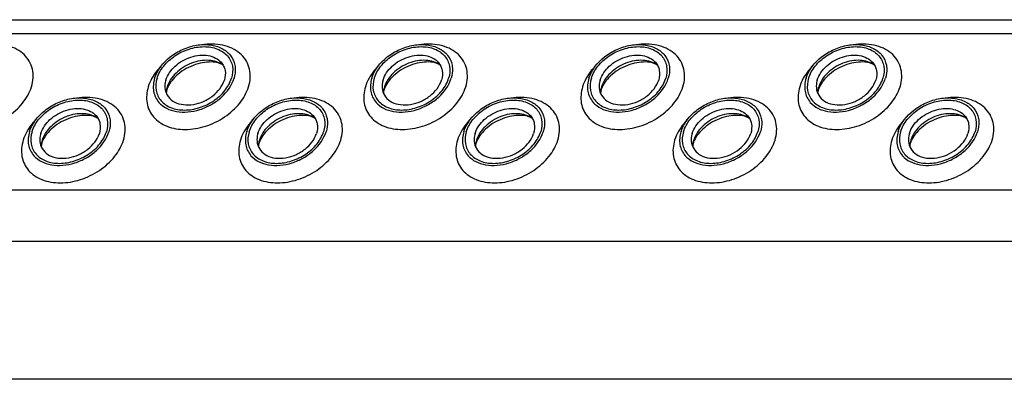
# Model space of a CAD drawing. Header units: millimetres. Extents: x 0 to 2100, y 0 to 2970.
# Tile 13 of 18: x 1209 to 1317, y 1159 to 1199. Entities that reach past the tile are written whole.
import ezdxf

# ---------------------------------------------------------------- set-up
doc = ezdxf.new("R2010")
doc.units = ezdxf.units.MM
doc.header["$LTSCALE"] = 193.6
doc.layers.get('0').update_dxf_attribs({"linetype": 'CONTINUOUS'})

msp = doc.modelspace()

# ---------------------------------------------------------------- linework, layer by layer
at = {"color": 7, "linetype": 'CONTINUOUS'}
for p, q in [((1034.04, 1198.57), (1397.11, 1198.57)), ((1416.54, 1158.98), (1053.47, 1158.98))]:
    msp.add_line(p, q, dxfattribs=at)
at = {"color": 9, "linetype": 'CONTINUOUS'}
for p, q in [((1034.78, 1197.06), (1397.85, 1197.06)), ((1043.24, 1179.82), (1406.31, 1179.82)), ((1045.99, 1174.2), (1409.07, 1174.2))]:
    msp.add_line(p, q, dxfattribs=at)
at = {"color": 7, "linetype": 'CONTINUOUS'}
for centre, radius, start, end in [((1227.42, 1190.38), 2.72, 162.7829, 168.8204), ((1227.29, 1190.41), 2.58, 168.8692, 169.2547), ((1251.35, 1190.38), 2.72, 162.7829, 168.8204), ((1251.22, 1190.41), 2.58, 168.8692, 169.2547), ((1275.28, 1190.38), 2.72, 162.7829, 168.8204), ((1275.15, 1190.41), 2.58, 168.8692, 169.2547), ((1299.21, 1190.38), 2.72, 162.7829, 168.8204), ((1299.08, 1190.41), 2.58, 168.8692, 169.2547), ((1213.64, 1184.5), 2.72, 162.7829, 168.8204), ((1213.51, 1184.53), 2.58, 168.8692, 169.2547), ((1237.57, 1184.5), 2.72, 162.7829, 168.8204), ((1237.44, 1184.53), 2.58, 168.8692, 169.2547), ((1261.5, 1184.5), 2.72, 162.7829, 168.8204), ((1261.37, 1184.53), 2.58, 168.8692, 169.2547), ((1285.43, 1184.5), 2.72, 162.7829, 168.8204), ((1285.3, 1184.53), 2.58, 168.8692, 169.2547), ((1309.36, 1184.5), 2.72, 162.7829, 168.8204), ((1309.23, 1184.53), 2.58, 168.8692, 169.2547)]:
    msp.add_arc(centre, radius, start, end, dxfattribs=at)
at = {"color": 9, "linetype": 'CONTINUOUS'}
for points, knots in [([(1209.86, 1191.18), (1209.96, 1191.51), (1210.08, 1192.16), (1210.01, 1193.13), (1209.66, 1194.02), (1209.07, 1194.78), (1208.26, 1195.35), (1206.9, 1195.88), (1205.75, 1195.92), (1204.99, 1195.84)], [0, 0, 0, 0, 0.124425, 0.241629, 0.355217, 0.469795, 0.589687, 0.717808, 1, 1, 1, 1]), ([(1233.79, 1191.18), (1233.89, 1191.51), (1234.01, 1192.16), (1233.94, 1193.13), (1233.59, 1194.02), (1233, 1194.78), (1232.18, 1195.35), (1230.83, 1195.88), (1229.68, 1195.92), (1228.92, 1195.84)], [0, 0, 0, 0, 0.124425, 0.241629, 0.355217, 0.469795, 0.589687, 0.717808, 1, 1, 1, 1]), ([(1257.72, 1191.18), (1257.82, 1191.51), (1257.94, 1192.16), (1257.87, 1193.13), (1257.52, 1194.02), (1256.93, 1194.78), (1256.11, 1195.35), (1254.76, 1195.88), (1253.61, 1195.92), (1252.85, 1195.84)], [0, 0, 0, 0, 0.124425, 0.241629, 0.355217, 0.469795, 0.589687, 0.717808, 1, 1, 1, 1]), ([(1281.65, 1191.18), (1281.75, 1191.51), (1281.87, 1192.16), (1281.8, 1193.13), (1281.45, 1194.02), (1280.86, 1194.78), (1280.04, 1195.35), (1278.69, 1195.88), (1277.54, 1195.92), (1276.78, 1195.84)], [0, 0, 0, 0, 0.124425, 0.241629, 0.355217, 0.469795, 0.589687, 0.717808, 1, 1, 1, 1]), ([(1305.58, 1191.18), (1305.68, 1191.51), (1305.8, 1192.16), (1305.73, 1193.13), (1305.38, 1194.02), (1304.79, 1194.78), (1303.97, 1195.35), (1302.62, 1195.88), (1301.47, 1195.92), (1300.71, 1195.84)], [0, 0, 0, 0, 0.124425, 0.241629, 0.355217, 0.469795, 0.589687, 0.717808, 1, 1, 1, 1]), ([(1224.17, 1193.51), (1224.01, 1193.33), (1223.4, 1192.65), (1222.93, 1191.83), (1222.73, 1191.18)], [0, 0, 0, 0, 0.264826, 1, 1, 1, 1]), ([(1248.1, 1193.51), (1247.94, 1193.33), (1247.33, 1192.65), (1246.86, 1191.83), (1246.66, 1191.18)], [0, 0, 0, 0, 0.264826, 1, 1, 1, 1]), ([(1272.03, 1193.51), (1271.87, 1193.33), (1271.26, 1192.65), (1270.79, 1191.83), (1270.59, 1191.18)], [0, 0, 0, 0, 0.264826, 1, 1, 1, 1]), ([(1295.96, 1193.51), (1295.79, 1193.33), (1295.19, 1192.65), (1294.72, 1191.83), (1294.52, 1191.18)], [0, 0, 0, 0, 0.264826, 1, 1, 1, 1]), ([(1198.8, 1191.18), (1198.63, 1190.61), (1198.53, 1189.68), (1198.89, 1188.56), (1199.37, 1187.83), (1200.05, 1187.24), (1201.19, 1186.64), (1202.96, 1186.37), (1205.16, 1186.75), (1207.25, 1187.76), (1208.92, 1189.25), (1209.65, 1190.53), (1209.86, 1191.18)], [0, 0, 0, 0, 0.110961, 0.163438, 0.215838, 0.269928, 0.32708, 0.452332, 0.590995, 0.735015, 0.874096, 1, 1, 1, 1]), ([(1222.73, 1191.18), (1222.56, 1190.61), (1222.46, 1189.68), (1222.82, 1188.56), (1223.3, 1187.83), (1223.98, 1187.24), (1225.12, 1186.64), (1226.89, 1186.37), (1229.09, 1186.75), (1231.18, 1187.76), (1232.85, 1189.25), (1233.58, 1190.53), (1233.79, 1191.18)], [0, 0, 0, 0, 0.110961, 0.163438, 0.215838, 0.269928, 0.32708, 0.452332, 0.590995, 0.735015, 0.874096, 1, 1, 1, 1]), ([(1246.66, 1191.18), (1246.49, 1190.61), (1246.39, 1189.68), (1246.75, 1188.56), (1247.23, 1187.83), (1247.91, 1187.24), (1249.05, 1186.64), (1250.82, 1186.37), (1253.02, 1186.75), (1255.11, 1187.76), (1256.78, 1189.25), (1257.51, 1190.53), (1257.72, 1191.18)], [0, 0, 0, 0, 0.110961, 0.163438, 0.215838, 0.269928, 0.32708, 0.452332, 0.590995, 0.735015, 0.874096, 1, 1, 1, 1]), ([(1270.59, 1191.18), (1270.42, 1190.61), (1270.32, 1189.68), (1270.68, 1188.56), (1271.16, 1187.83), (1271.83, 1187.24), (1272.98, 1186.64), (1274.75, 1186.37), (1276.95, 1186.75), (1279.04, 1187.76), (1280.71, 1189.25), (1281.44, 1190.53), (1281.65, 1191.18)], [0, 0, 0, 0, 0.110961, 0.163438, 0.215838, 0.269928, 0.32708, 0.452332, 0.590995, 0.735015, 0.874096, 1, 1, 1, 1]), ([(1294.52, 1191.18), (1294.35, 1190.61), (1294.25, 1189.68), (1294.61, 1188.56), (1295.09, 1187.83), (1295.76, 1187.24), (1296.91, 1186.64), (1298.68, 1186.37), (1300.88, 1186.75), (1302.97, 1187.76), (1304.64, 1189.25), (1305.37, 1190.53), (1305.58, 1191.18)], [0, 0, 0, 0, 0.110961, 0.163438, 0.215838, 0.269928, 0.32708, 0.452332, 0.590995, 0.735015, 0.874096, 1, 1, 1, 1]), ([(1220.01, 1185.31), (1220.11, 1185.63), (1220.23, 1186.28), (1220.16, 1187.26), (1219.81, 1188.15), (1219.22, 1188.9), (1218.4, 1189.48), (1217.05, 1190), (1215.9, 1190.05), (1215.14, 1189.96)], [0, 0, 0, 0, 0.124425, 0.241629, 0.355217, 0.469795, 0.589687, 0.717808, 1, 1, 1, 1]), ([(1243.94, 1185.31), (1244.04, 1185.63), (1244.16, 1186.28), (1244.09, 1187.26), (1243.74, 1188.15), (1243.15, 1188.9), (1242.33, 1189.48), (1240.98, 1190), (1239.83, 1190.05), (1239.07, 1189.96)], [0, 0, 0, 0, 0.124425, 0.241629, 0.355217, 0.469795, 0.589687, 0.717808, 1, 1, 1, 1]), ([(1267.87, 1185.31), (1267.97, 1185.63), (1268.09, 1186.28), (1268.02, 1187.26), (1267.67, 1188.15), (1267.08, 1188.9), (1266.26, 1189.48), (1264.91, 1190), (1263.76, 1190.05), (1263, 1189.96)], [0, 0, 0, 0, 0.124425, 0.241629, 0.355217, 0.469795, 0.589687, 0.717808, 1, 1, 1, 1]), ([(1291.8, 1185.31), (1291.9, 1185.63), (1292.02, 1186.28), (1291.95, 1187.26), (1291.6, 1188.15), (1291.01, 1188.9), (1290.19, 1189.48), (1288.84, 1190), (1287.69, 1190.05), (1286.93, 1189.96)], [0, 0, 0, 0, 0.124425, 0.241629, 0.355217, 0.469795, 0.589687, 0.717808, 1, 1, 1, 1]), ([(1315.73, 1185.31), (1315.83, 1185.63), (1315.95, 1186.28), (1315.88, 1187.26), (1315.53, 1188.15), (1314.94, 1188.9), (1314.12, 1189.48), (1312.77, 1190), (1311.62, 1190.05), (1310.85, 1189.96)], [0, 0, 0, 0, 0.124425, 0.241629, 0.355217, 0.469795, 0.589687, 0.717808, 1, 1, 1, 1]), ([(1210.39, 1187.63), (1210.22, 1187.46), (1209.62, 1186.77), (1209.15, 1185.95), (1208.95, 1185.31)], [0, 0, 0, 0, 0.264826, 1, 1, 1, 1]), ([(1234.32, 1187.63), (1234.15, 1187.46), (1233.55, 1186.77), (1233.08, 1185.95), (1232.88, 1185.31)], [0, 0, 0, 0, 0.264826, 1, 1, 1, 1]), ([(1258.25, 1187.63), (1258.08, 1187.46), (1257.48, 1186.77), (1257.01, 1185.95), (1256.81, 1185.31)], [0, 0, 0, 0, 0.264826, 1, 1, 1, 1]), ([(1282.18, 1187.63), (1282.01, 1187.46), (1281.41, 1186.77), (1280.94, 1185.95), (1280.74, 1185.31)], [0, 0, 0, 0, 0.264826, 1, 1, 1, 1]), ([(1306.11, 1187.63), (1305.94, 1187.46), (1305.34, 1186.77), (1304.87, 1185.95), (1304.67, 1185.31)], [0, 0, 0, 0, 0.264826, 1, 1, 1, 1]), ([(1208.95, 1185.31), (1208.78, 1184.73), (1208.68, 1183.81), (1209.04, 1182.68), (1209.52, 1181.95), (1210.19, 1181.36), (1211.34, 1180.76), (1213.11, 1180.49), (1215.31, 1180.87), (1217.4, 1181.88), (1219.07, 1183.38), (1219.8, 1184.66), (1220.01, 1185.31)], [0, 0, 0, 0, 0.110961, 0.163438, 0.215838, 0.269928, 0.32708, 0.452332, 0.590995, 0.735015, 0.874096, 1, 1, 1, 1]), ([(1232.88, 1185.31), (1232.71, 1184.73), (1232.61, 1183.81), (1232.97, 1182.68), (1233.45, 1181.95), (1234.12, 1181.36), (1235.27, 1180.76), (1237.04, 1180.49), (1239.24, 1180.87), (1241.33, 1181.88), (1243, 1183.38), (1243.73, 1184.66), (1243.94, 1185.31)], [0, 0, 0, 0, 0.110961, 0.163438, 0.215838, 0.269928, 0.32708, 0.452332, 0.590995, 0.735015, 0.874096, 1, 1, 1, 1]), ([(1256.81, 1185.31), (1256.64, 1184.73), (1256.54, 1183.81), (1256.9, 1182.68), (1257.38, 1181.95), (1258.05, 1181.36), (1259.2, 1180.76), (1260.97, 1180.49), (1263.17, 1180.87), (1265.26, 1181.88), (1266.93, 1183.38), (1267.66, 1184.66), (1267.87, 1185.31)], [0, 0, 0, 0, 0.110961, 0.163438, 0.215838, 0.269928, 0.32708, 0.452332, 0.590995, 0.735015, 0.874096, 1, 1, 1, 1]), ([(1280.74, 1185.31), (1280.57, 1184.73), (1280.47, 1183.81), (1280.83, 1182.68), (1281.31, 1181.95), (1281.98, 1181.36), (1283.13, 1180.76), (1284.9, 1180.49), (1287.1, 1180.87), (1289.19, 1181.88), (1290.86, 1183.38), (1291.59, 1184.66), (1291.8, 1185.31)], [0, 0, 0, 0, 0.110961, 0.163438, 0.215838, 0.269928, 0.32708, 0.452332, 0.590995, 0.735015, 0.874096, 1, 1, 1, 1]), ([(1304.67, 1185.31), (1304.49, 1184.73), (1304.4, 1183.81), (1304.76, 1182.68), (1305.24, 1181.95), (1305.91, 1181.36), (1307.06, 1180.76), (1308.83, 1180.49), (1311.03, 1180.87), (1313.12, 1181.88), (1314.79, 1183.38), (1315.52, 1184.66), (1315.73, 1185.31)], [0, 0, 0, 0, 0.110961, 0.163438, 0.215838, 0.269928, 0.32708, 0.452332, 0.590995, 0.735015, 0.874096, 1, 1, 1, 1])]:
    msp.add_open_spline(points, degree=3, knots=knots, dxfattribs=at)
at = {"color": 7, "linetype": 'CONTINUOUS'}
for points, knots in [([(1223.43, 1192.12), (1223.71, 1193.04), (1224.73, 1194.31), (1226.49, 1195.35), (1228.01, 1195.82), (1229.51, 1195.88), (1230.84, 1195.51), (1231.86, 1194.72), (1232.2, 1193.96), (1232.28, 1193.58)], [0, 0, 0, 0, 0.256023, 0.397887, 0.538537, 0.670709, 0.789982, 0.897281, 1, 1, 1, 1]), ([(1247.36, 1192.12), (1247.64, 1193.04), (1248.66, 1194.31), (1250.42, 1195.35), (1251.94, 1195.82), (1253.44, 1195.88), (1254.77, 1195.51), (1255.79, 1194.72), (1256.13, 1193.96), (1256.21, 1193.58)], [0, 0, 0, 0, 0.256023, 0.397887, 0.538537, 0.670709, 0.789982, 0.897281, 1, 1, 1, 1]), ([(1271.29, 1192.12), (1271.57, 1193.04), (1272.59, 1194.31), (1274.35, 1195.35), (1275.86, 1195.82), (1277.37, 1195.88), (1278.7, 1195.51), (1279.72, 1194.72), (1280.06, 1193.96), (1280.14, 1193.58)], [0, 0, 0, 0, 0.256023, 0.397887, 0.538537, 0.670709, 0.789982, 0.897281, 1, 1, 1, 1]), ([(1295.22, 1192.12), (1295.5, 1193.04), (1296.52, 1194.31), (1298.28, 1195.35), (1299.79, 1195.82), (1301.3, 1195.88), (1302.63, 1195.51), (1303.65, 1194.72), (1303.99, 1193.96), (1304.07, 1193.58)], [0, 0, 0, 0, 0.256023, 0.397887, 0.538537, 0.670709, 0.789982, 0.897281, 1, 1, 1, 1]), ([(1223.7, 1192.12), (1223.85, 1192.6), (1224.4, 1193.55), (1225.64, 1194.66), (1227.18, 1195.41), (1228.82, 1195.69), (1230.34, 1195.46), (1231.35, 1194.8), (1231.84, 1194.06), (1232.1, 1193.23), (1232.03, 1192.54), (1231.9, 1192.12)], [0, 0, 0, 0, 0.126005, 0.265198, 0.409334, 0.548109, 0.673462, 0.783988, 0.836431, 0.88895, 1, 1, 1, 1]), ([(1224.67, 1191.93), (1224.85, 1192.51), (1225.44, 1193.32), (1226.48, 1194.08), (1227.41, 1194.49), (1228.38, 1194.69), (1229.32, 1194.67), (1230.14, 1194.41), (1230.59, 1194.07), (1230.76, 1193.88)], [0, 0, 0, 0, 0.246125, 0.38243, 0.520512, 0.654784, 0.780538, 0.895274, 1, 1, 1, 1]), ([(1247.63, 1192.12), (1247.78, 1192.6), (1248.33, 1193.55), (1249.57, 1194.66), (1251.11, 1195.41), (1252.75, 1195.69), (1254.27, 1195.46), (1255.28, 1194.8), (1255.76, 1194.06), (1256.03, 1193.23), (1255.96, 1192.54), (1255.83, 1192.12)], [0, 0, 0, 0, 0.126005, 0.265198, 0.409334, 0.548109, 0.673462, 0.783988, 0.836431, 0.88895, 1, 1, 1, 1]), ([(1248.6, 1191.93), (1248.78, 1192.51), (1249.37, 1193.32), (1250.41, 1194.08), (1251.34, 1194.49), (1252.31, 1194.69), (1253.25, 1194.67), (1254.07, 1194.41), (1254.52, 1194.07), (1254.69, 1193.88)], [0, 0, 0, 0, 0.246125, 0.38243, 0.520512, 0.654784, 0.780538, 0.895274, 1, 1, 1, 1]), ([(1271.56, 1192.12), (1271.71, 1192.6), (1272.26, 1193.55), (1273.5, 1194.66), (1275.04, 1195.41), (1276.68, 1195.69), (1278.2, 1195.46), (1279.21, 1194.8), (1279.69, 1194.06), (1279.96, 1193.23), (1279.89, 1192.54), (1279.76, 1192.12)], [0, 0, 0, 0, 0.126005, 0.265198, 0.409334, 0.548109, 0.673462, 0.783988, 0.836431, 0.88895, 1, 1, 1, 1]), ([(1272.53, 1191.93), (1272.71, 1192.51), (1273.3, 1193.32), (1274.34, 1194.08), (1275.27, 1194.49), (1276.24, 1194.69), (1277.18, 1194.67), (1278, 1194.41), (1278.45, 1194.07), (1278.62, 1193.88)], [0, 0, 0, 0, 0.246125, 0.38243, 0.520512, 0.654784, 0.780538, 0.895274, 1, 1, 1, 1]), ([(1295.49, 1192.12), (1295.64, 1192.6), (1296.19, 1193.55), (1297.43, 1194.66), (1298.97, 1195.41), (1300.61, 1195.69), (1302.13, 1195.46), (1303.14, 1194.8), (1303.62, 1194.06), (1303.89, 1193.23), (1303.82, 1192.54), (1303.69, 1192.12)], [0, 0, 0, 0, 0.126005, 0.265198, 0.409334, 0.548109, 0.673462, 0.783988, 0.836431, 0.88895, 1, 1, 1, 1]), ([(1296.46, 1191.93), (1296.64, 1192.51), (1297.23, 1193.32), (1298.27, 1194.08), (1299.2, 1194.49), (1300.17, 1194.69), (1301.11, 1194.67), (1301.93, 1194.41), (1302.38, 1194.07), (1302.55, 1193.88)], [0, 0, 0, 0, 0.246125, 0.38243, 0.520512, 0.654784, 0.780538, 0.895274, 1, 1, 1, 1]), ([(1230.99, 1193.56), (1230.54, 1193.89), (1229.64, 1194.15), (1228.44, 1194.07), (1227.47, 1193.81), (1226.57, 1193.35), (1225.79, 1192.74), (1225.18, 1192.01), (1224.92, 1191.46), (1224.83, 1191.18)], [0, 0, 0, 0, 0.223873, 0.351612, 0.485909, 0.622361, 0.75614, 0.882948, 1, 1, 1, 1]), ([(1230.99, 1193.56), (1230.87, 1193.64), (1230.52, 1193.81), (1229.83, 1193.94), (1228.92, 1193.9), (1227.55, 1193.57), (1226.27, 1192.87), (1225.33, 1191.91), (1225, 1191.4), (1224.89, 1191.15)], [0, 0, 0, 0, 0.061795, 0.160627, 0.290202, 0.439233, 0.74844, 0.88739, 1, 1, 1, 1]), ([(1230.76, 1193.88), (1230.87, 1193.76), (1231.06, 1193.47), (1231.28, 1192.81), (1231.22, 1192.27), (1231.12, 1191.93)], [0, 0, 0, 0, 0.242965, 0.486066, 1, 1, 1, 1]), ([(1232.28, 1193.58), (1232.3, 1193.47), (1232.36, 1192.98), (1232.29, 1192.47), (1232.18, 1192.12)], [0, 0, 0, 0, 0.240827, 1, 1, 1, 1]), ([(1254.92, 1193.56), (1254.47, 1193.89), (1253.57, 1194.15), (1252.37, 1194.07), (1251.4, 1193.81), (1250.5, 1193.35), (1249.72, 1192.74), (1249.11, 1192.01), (1248.85, 1191.46), (1248.76, 1191.18)], [0, 0, 0, 0, 0.223873, 0.351612, 0.485909, 0.622361, 0.75614, 0.882948, 1, 1, 1, 1]), ([(1254.92, 1193.56), (1254.8, 1193.64), (1254.45, 1193.81), (1253.76, 1193.94), (1252.85, 1193.9), (1251.48, 1193.57), (1250.2, 1192.87), (1249.26, 1191.91), (1248.93, 1191.4), (1248.82, 1191.15)], [0, 0, 0, 0, 0.061795, 0.160627, 0.290202, 0.439233, 0.74844, 0.88739, 1, 1, 1, 1]), ([(1254.69, 1193.88), (1254.8, 1193.76), (1254.99, 1193.47), (1255.21, 1192.81), (1255.15, 1192.27), (1255.05, 1191.93)], [0, 0, 0, 0, 0.242965, 0.486066, 1, 1, 1, 1]), ([(1256.21, 1193.58), (1256.23, 1193.47), (1256.29, 1192.98), (1256.22, 1192.47), (1256.11, 1192.12)], [0, 0, 0, 0, 0.240827, 1, 1, 1, 1]), ([(1278.85, 1193.56), (1278.4, 1193.89), (1277.5, 1194.15), (1276.3, 1194.07), (1275.33, 1193.81), (1274.43, 1193.35), (1273.65, 1192.74), (1273.04, 1192.01), (1272.78, 1191.46), (1272.69, 1191.18)], [0, 0, 0, 0, 0.223873, 0.351612, 0.485909, 0.622361, 0.75614, 0.882948, 1, 1, 1, 1]), ([(1278.85, 1193.56), (1278.73, 1193.64), (1278.38, 1193.81), (1277.69, 1193.94), (1276.78, 1193.9), (1275.41, 1193.57), (1274.13, 1192.87), (1273.19, 1191.91), (1272.86, 1191.4), (1272.75, 1191.15)], [0, 0, 0, 0, 0.061795, 0.160627, 0.290202, 0.439233, 0.74844, 0.88739, 1, 1, 1, 1]), ([(1278.62, 1193.88), (1278.73, 1193.76), (1278.92, 1193.47), (1279.13, 1192.81), (1279.08, 1192.27), (1278.98, 1191.93)], [0, 0, 0, 0, 0.242965, 0.486066, 1, 1, 1, 1]), ([(1280.14, 1193.58), (1280.16, 1193.47), (1280.22, 1192.98), (1280.15, 1192.47), (1280.04, 1192.12)], [0, 0, 0, 0, 0.240827, 1, 1, 1, 1]), ([(1302.78, 1193.56), (1302.33, 1193.89), (1301.43, 1194.15), (1300.23, 1194.07), (1299.26, 1193.81), (1298.36, 1193.35), (1297.58, 1192.74), (1296.97, 1192.01), (1296.71, 1191.46), (1296.62, 1191.18)], [0, 0, 0, 0, 0.223873, 0.351612, 0.485909, 0.622361, 0.75614, 0.882948, 1, 1, 1, 1]), ([(1302.78, 1193.56), (1302.66, 1193.64), (1302.31, 1193.81), (1301.62, 1193.94), (1300.71, 1193.9), (1299.34, 1193.57), (1298.06, 1192.87), (1297.12, 1191.91), (1296.79, 1191.4), (1296.68, 1191.15)], [0, 0, 0, 0, 0.061795, 0.160627, 0.290202, 0.439233, 0.74844, 0.88739, 1, 1, 1, 1]), ([(1302.55, 1193.88), (1302.66, 1193.76), (1302.85, 1193.47), (1303.06, 1192.81), (1303.01, 1192.27), (1302.91, 1191.93)], [0, 0, 0, 0, 0.242965, 0.486066, 1, 1, 1, 1]), ([(1304.07, 1193.58), (1304.09, 1193.47), (1304.15, 1192.98), (1304.08, 1192.47), (1303.97, 1192.12)], [0, 0, 0, 0, 0.240827, 1, 1, 1, 1]), ([(1223.43, 1192.12), (1223.29, 1191.66), (1223.21, 1190.92), (1223.5, 1190.03), (1223.76, 1189.64), (1223.9, 1189.47)], [0, 0, 0, 0, 0.513998, 0.757111, 1, 1, 1, 1]), ([(1223.7, 1192.12), (1223.57, 1191.69), (1223.5, 1191), (1223.77, 1190.17), (1224.25, 1189.43), (1225.26, 1188.77), (1226.78, 1188.54), (1228.42, 1188.82), (1229.97, 1189.57), (1231.21, 1190.68), (1231.75, 1191.63), (1231.9, 1192.12)], [0, 0, 0, 0, 0.11105, 0.163569, 0.216012, 0.326538, 0.451891, 0.590666, 0.734802, 0.873995, 1, 1, 1, 1]), ([(1223.9, 1189.47), (1224.14, 1189.21), (1224.74, 1188.75), (1225.86, 1188.4), (1227.13, 1188.36), (1228.45, 1188.64), (1229.72, 1189.2), (1231.14, 1190.22), (1231.93, 1191.33), (1232.18, 1192.12)], [0, 0, 0, 0, 0.104679, 0.219356, 0.345073, 0.479343, 0.617452, 0.753801, 1, 1, 1, 1]), ([(1224.67, 1191.93), (1224.64, 1191.84), (1224.55, 1191.49), (1224.55, 1191.12), (1224.6, 1190.86)], [0, 0, 0, 0, 0.262253, 1, 1, 1, 1]), ([(1224.6, 1190.86), (1224.65, 1190.57), (1224.9, 1190.01), (1225.65, 1189.43), (1226.63, 1189.16), (1227.74, 1189.2), (1228.86, 1189.54), (1230.16, 1190.31), (1230.91, 1191.25), (1231.12, 1191.93)], [0, 0, 0, 0, 0.102742, 0.21, 0.32922, 0.461363, 0.602021, 0.743916, 1, 1, 1, 1]), ([(1247.36, 1192.12), (1247.22, 1191.66), (1247.14, 1190.92), (1247.43, 1190.03), (1247.69, 1189.64), (1247.83, 1189.47)], [0, 0, 0, 0, 0.513998, 0.757111, 1, 1, 1, 1]), ([(1247.63, 1192.12), (1247.5, 1191.69), (1247.43, 1191), (1247.7, 1190.17), (1248.18, 1189.43), (1249.19, 1188.77), (1250.71, 1188.54), (1252.35, 1188.82), (1253.9, 1189.57), (1255.14, 1190.68), (1255.68, 1191.63), (1255.83, 1192.12)], [0, 0, 0, 0, 0.11105, 0.163569, 0.216012, 0.326538, 0.451891, 0.590666, 0.734802, 0.873995, 1, 1, 1, 1]), ([(1247.83, 1189.47), (1248.07, 1189.21), (1248.67, 1188.75), (1249.79, 1188.4), (1251.06, 1188.36), (1252.38, 1188.64), (1253.65, 1189.2), (1255.07, 1190.22), (1255.86, 1191.33), (1256.11, 1192.12)], [0, 0, 0, 0, 0.104679, 0.219356, 0.345073, 0.479343, 0.617452, 0.753801, 1, 1, 1, 1]), ([(1248.6, 1191.93), (1248.57, 1191.84), (1248.48, 1191.49), (1248.48, 1191.12), (1248.53, 1190.86)], [0, 0, 0, 0, 0.262253, 1, 1, 1, 1]), ([(1248.53, 1190.86), (1248.58, 1190.57), (1248.83, 1190.01), (1249.58, 1189.43), (1250.56, 1189.16), (1251.67, 1189.2), (1252.79, 1189.54), (1254.09, 1190.31), (1254.84, 1191.25), (1255.05, 1191.93)], [0, 0, 0, 0, 0.102742, 0.21, 0.32922, 0.461363, 0.602021, 0.743916, 1, 1, 1, 1]), ([(1271.29, 1192.12), (1271.15, 1191.66), (1271.07, 1190.92), (1271.36, 1190.03), (1271.62, 1189.64), (1271.76, 1189.47)], [0, 0, 0, 0, 0.513998, 0.757111, 1, 1, 1, 1]), ([(1271.56, 1192.12), (1271.43, 1191.69), (1271.36, 1191), (1271.63, 1190.17), (1272.11, 1189.43), (1273.12, 1188.77), (1274.64, 1188.54), (1276.28, 1188.82), (1277.83, 1189.57), (1279.07, 1190.68), (1279.61, 1191.63), (1279.76, 1192.12)], [0, 0, 0, 0, 0.11105, 0.163569, 0.216012, 0.326538, 0.451891, 0.590666, 0.734802, 0.873995, 1, 1, 1, 1]), ([(1271.76, 1189.47), (1272, 1189.21), (1272.6, 1188.75), (1273.72, 1188.4), (1274.99, 1188.36), (1276.31, 1188.64), (1277.58, 1189.2), (1279, 1190.22), (1279.79, 1191.33), (1280.04, 1192.12)], [0, 0, 0, 0, 0.104679, 0.219356, 0.345073, 0.479343, 0.617452, 0.753801, 1, 1, 1, 1]), ([(1272.53, 1191.93), (1272.5, 1191.84), (1272.41, 1191.49), (1272.41, 1191.12), (1272.46, 1190.86)], [0, 0, 0, 0, 0.262253, 1, 1, 1, 1]), ([(1272.46, 1190.86), (1272.51, 1190.57), (1272.76, 1190.01), (1273.51, 1189.43), (1274.49, 1189.16), (1275.6, 1189.2), (1276.72, 1189.54), (1278.02, 1190.31), (1278.77, 1191.25), (1278.98, 1191.93)], [0, 0, 0, 0, 0.102742, 0.21, 0.32922, 0.461363, 0.602021, 0.743916, 1, 1, 1, 1]), ([(1295.22, 1192.12), (1295.08, 1191.66), (1295, 1190.92), (1295.29, 1190.03), (1295.55, 1189.64), (1295.69, 1189.47)], [0, 0, 0, 0, 0.513998, 0.757111, 1, 1, 1, 1]), ([(1295.49, 1192.12), (1295.36, 1191.69), (1295.29, 1191), (1295.56, 1190.17), (1296.04, 1189.43), (1297.05, 1188.77), (1298.57, 1188.54), (1300.21, 1188.82), (1301.76, 1189.57), (1303, 1190.68), (1303.54, 1191.63), (1303.69, 1192.12)], [0, 0, 0, 0, 0.11105, 0.163569, 0.216012, 0.326538, 0.451891, 0.590666, 0.734802, 0.873995, 1, 1, 1, 1]), ([(1295.69, 1189.47), (1295.93, 1189.21), (1296.53, 1188.75), (1297.65, 1188.4), (1298.92, 1188.36), (1300.24, 1188.64), (1301.5, 1189.2), (1302.93, 1190.22), (1303.72, 1191.33), (1303.97, 1192.12)], [0, 0, 0, 0, 0.104679, 0.219356, 0.345073, 0.479343, 0.617452, 0.753801, 1, 1, 1, 1]), ([(1296.46, 1191.93), (1296.43, 1191.84), (1296.34, 1191.49), (1296.34, 1191.12), (1296.39, 1190.86)], [0, 0, 0, 0, 0.262253, 1, 1, 1, 1]), ([(1296.39, 1190.86), (1296.44, 1190.57), (1296.69, 1190.01), (1297.44, 1189.43), (1298.42, 1189.16), (1299.53, 1189.2), (1300.65, 1189.54), (1301.95, 1190.31), (1302.7, 1191.25), (1302.91, 1191.93)], [0, 0, 0, 0, 0.102742, 0.21, 0.32922, 0.461363, 0.602021, 0.743916, 1, 1, 1, 1]), ([(1224.79, 1190.88), (1224.77, 1190.84), (1224.74, 1190.71), (1224.72, 1190.57), (1224.71, 1190.48)], [0, 0, 0, 0, 0.304481, 1, 1, 1, 1]), ([(1224.89, 1191.15), (1224.88, 1191.13), (1224.84, 1191.04), (1224.81, 1190.95), (1224.79, 1190.88)], [0, 0, 0, 0, 0.268571, 1, 1, 1, 1]), ([(1248.72, 1190.88), (1248.7, 1190.84), (1248.67, 1190.71), (1248.65, 1190.57), (1248.64, 1190.48)], [0, 0, 0, 0, 0.304481, 1, 1, 1, 1]), ([(1248.82, 1191.15), (1248.81, 1191.13), (1248.77, 1191.04), (1248.74, 1190.95), (1248.72, 1190.88)], [0, 0, 0, 0, 0.268571, 1, 1, 1, 1]), ([(1272.65, 1190.88), (1272.63, 1190.84), (1272.6, 1190.71), (1272.58, 1190.57), (1272.57, 1190.48)], [0, 0, 0, 0, 0.304481, 1, 1, 1, 1]), ([(1272.75, 1191.15), (1272.74, 1191.13), (1272.7, 1191.04), (1272.67, 1190.95), (1272.65, 1190.88)], [0, 0, 0, 0, 0.268571, 1, 1, 1, 1]), ([(1296.58, 1190.88), (1296.56, 1190.84), (1296.53, 1190.71), (1296.51, 1190.57), (1296.5, 1190.48)], [0, 0, 0, 0, 0.304481, 1, 1, 1, 1]), ([(1296.68, 1191.15), (1296.67, 1191.13), (1296.63, 1191.04), (1296.6, 1190.95), (1296.58, 1190.88)], [0, 0, 0, 0, 0.268571, 1, 1, 1, 1]), ([(1209.65, 1186.24), (1209.93, 1187.17), (1210.95, 1188.43), (1212.71, 1189.48), (1214.22, 1189.95), (1215.73, 1190), (1217.06, 1189.64), (1218.08, 1188.85), (1218.42, 1188.09), (1218.5, 1187.71)], [0, 0, 0, 0, 0.256023, 0.397887, 0.538537, 0.670709, 0.789982, 0.897281, 1, 1, 1, 1]), ([(1209.92, 1186.24), (1210.07, 1186.72), (1210.62, 1187.67), (1211.86, 1188.78), (1213.4, 1189.53), (1215.04, 1189.81), (1216.56, 1189.58), (1217.57, 1188.92), (1218.05, 1188.19), (1218.32, 1187.35), (1218.25, 1186.67), (1218.12, 1186.24)], [0, 0, 0, 0, 0.126005, 0.265198, 0.409334, 0.548109, 0.673462, 0.783988, 0.836431, 0.88895, 1, 1, 1, 1]), ([(1233.58, 1186.24), (1233.86, 1187.17), (1234.88, 1188.43), (1236.64, 1189.48), (1238.15, 1189.95), (1239.66, 1190), (1240.99, 1189.64), (1242.01, 1188.85), (1242.35, 1188.09), (1242.43, 1187.71)], [0, 0, 0, 0, 0.256023, 0.397887, 0.538537, 0.670709, 0.789982, 0.897281, 1, 1, 1, 1]), ([(1233.85, 1186.24), (1234, 1186.72), (1234.54, 1187.67), (1235.79, 1188.78), (1237.33, 1189.53), (1238.97, 1189.81), (1240.49, 1189.58), (1241.5, 1188.92), (1241.98, 1188.19), (1242.25, 1187.35), (1242.18, 1186.67), (1242.05, 1186.24)], [0, 0, 0, 0, 0.126005, 0.265198, 0.409334, 0.548109, 0.673462, 0.783988, 0.836431, 0.88895, 1, 1, 1, 1]), ([(1257.51, 1186.24), (1257.79, 1187.17), (1258.81, 1188.43), (1260.57, 1189.48), (1262.08, 1189.95), (1263.59, 1190), (1264.92, 1189.64), (1265.94, 1188.85), (1266.28, 1188.09), (1266.36, 1187.71)], [0, 0, 0, 0, 0.256023, 0.397887, 0.538537, 0.670709, 0.789982, 0.897281, 1, 1, 1, 1]), ([(1257.78, 1186.24), (1257.93, 1186.72), (1258.47, 1187.67), (1259.72, 1188.78), (1261.26, 1189.53), (1262.9, 1189.81), (1264.42, 1189.58), (1265.43, 1188.92), (1265.91, 1188.19), (1266.18, 1187.35), (1266.11, 1186.67), (1265.98, 1186.24)], [0, 0, 0, 0, 0.126005, 0.265198, 0.409334, 0.548109, 0.673462, 0.783988, 0.836431, 0.88895, 1, 1, 1, 1]), ([(1281.44, 1186.24), (1281.72, 1187.17), (1282.74, 1188.43), (1284.5, 1189.48), (1286.01, 1189.95), (1287.52, 1190), (1288.85, 1189.64), (1289.87, 1188.85), (1290.21, 1188.09), (1290.29, 1187.71)], [0, 0, 0, 0, 0.256023, 0.397887, 0.538537, 0.670709, 0.789982, 0.897281, 1, 1, 1, 1]), ([(1281.71, 1186.24), (1281.86, 1186.72), (1282.4, 1187.67), (1283.65, 1188.78), (1285.19, 1189.53), (1286.83, 1189.81), (1288.35, 1189.58), (1289.36, 1188.92), (1289.84, 1188.19), (1290.11, 1187.35), (1290.04, 1186.67), (1289.91, 1186.24)], [0, 0, 0, 0, 0.126005, 0.265198, 0.409334, 0.548109, 0.673462, 0.783988, 0.836431, 0.88895, 1, 1, 1, 1]), ([(1305.37, 1186.24), (1305.65, 1187.17), (1306.67, 1188.43), (1308.43, 1189.48), (1309.94, 1189.95), (1311.45, 1190), (1312.78, 1189.64), (1313.8, 1188.85), (1314.14, 1188.09), (1314.22, 1187.71)], [0, 0, 0, 0, 0.256023, 0.397887, 0.538537, 0.670709, 0.789982, 0.897281, 1, 1, 1, 1]), ([(1305.64, 1186.24), (1305.79, 1186.72), (1306.33, 1187.67), (1307.58, 1188.78), (1309.12, 1189.53), (1310.76, 1189.81), (1312.28, 1189.58), (1313.29, 1188.92), (1313.77, 1188.19), (1314.04, 1187.35), (1313.97, 1186.67), (1313.84, 1186.24)], [0, 0, 0, 0, 0.126005, 0.265198, 0.409334, 0.548109, 0.673462, 0.783988, 0.836431, 0.88895, 1, 1, 1, 1]), ([(1210.89, 1186.05), (1211.07, 1186.63), (1211.66, 1187.45), (1212.7, 1188.2), (1213.63, 1188.61), (1214.6, 1188.82), (1215.54, 1188.79), (1216.36, 1188.53), (1216.81, 1188.2), (1216.98, 1188.01)], [0, 0, 0, 0, 0.246125, 0.38243, 0.520512, 0.654784, 0.780538, 0.895274, 1, 1, 1, 1]), ([(1217.21, 1187.68), (1216.76, 1188.01), (1215.86, 1188.27), (1214.66, 1188.2), (1213.69, 1187.93), (1212.79, 1187.48), (1212.01, 1186.86), (1211.4, 1186.14), (1211.14, 1185.59), (1211.05, 1185.31)], [0, 0, 0, 0, 0.223873, 0.351612, 0.485909, 0.622361, 0.75614, 0.882948, 1, 1, 1, 1]), ([(1234.82, 1186.05), (1235, 1186.63), (1235.59, 1187.45), (1236.63, 1188.2), (1237.56, 1188.61), (1238.53, 1188.82), (1239.47, 1188.79), (1240.29, 1188.53), (1240.74, 1188.2), (1240.91, 1188.01)], [0, 0, 0, 0, 0.246125, 0.38243, 0.520512, 0.654784, 0.780538, 0.895274, 1, 1, 1, 1]), ([(1241.14, 1187.68), (1240.69, 1188.01), (1239.79, 1188.27), (1238.59, 1188.2), (1237.62, 1187.93), (1236.72, 1187.48), (1235.94, 1186.86), (1235.33, 1186.14), (1235.07, 1185.59), (1234.98, 1185.31)], [0, 0, 0, 0, 0.223873, 0.351612, 0.485909, 0.622361, 0.75614, 0.882948, 1, 1, 1, 1]), ([(1258.75, 1186.05), (1258.93, 1186.63), (1259.52, 1187.45), (1260.56, 1188.2), (1261.49, 1188.61), (1262.46, 1188.82), (1263.4, 1188.79), (1264.22, 1188.53), (1264.67, 1188.2), (1264.84, 1188.01)], [0, 0, 0, 0, 0.246125, 0.38243, 0.520512, 0.654784, 0.780538, 0.895274, 1, 1, 1, 1]), ([(1265.07, 1187.68), (1264.62, 1188.01), (1263.72, 1188.27), (1262.52, 1188.2), (1261.55, 1187.93), (1260.65, 1187.48), (1259.87, 1186.86), (1259.26, 1186.14), (1259, 1185.59), (1258.91, 1185.31)], [0, 0, 0, 0, 0.223873, 0.351612, 0.485909, 0.622361, 0.75614, 0.882948, 1, 1, 1, 1]), ([(1282.68, 1186.05), (1282.86, 1186.63), (1283.45, 1187.45), (1284.49, 1188.2), (1285.42, 1188.61), (1286.39, 1188.82), (1287.33, 1188.79), (1288.15, 1188.53), (1288.6, 1188.2), (1288.77, 1188.01)], [0, 0, 0, 0, 0.246125, 0.38243, 0.520512, 0.654784, 0.780538, 0.895274, 1, 1, 1, 1]), ([(1289, 1187.68), (1288.55, 1188.01), (1287.65, 1188.27), (1286.45, 1188.2), (1285.48, 1187.93), (1284.58, 1187.48), (1283.8, 1186.86), (1283.19, 1186.14), (1282.93, 1185.59), (1282.84, 1185.31)], [0, 0, 0, 0, 0.223873, 0.351612, 0.485909, 0.622361, 0.75614, 0.882948, 1, 1, 1, 1]), ([(1306.61, 1186.05), (1306.79, 1186.63), (1307.38, 1187.45), (1308.42, 1188.2), (1309.35, 1188.61), (1310.32, 1188.82), (1311.26, 1188.79), (1312.08, 1188.53), (1312.53, 1188.2), (1312.7, 1188.01)], [0, 0, 0, 0, 0.246125, 0.38243, 0.520512, 0.654784, 0.780538, 0.895274, 1, 1, 1, 1]), ([(1312.93, 1187.68), (1312.48, 1188.01), (1311.58, 1188.27), (1310.38, 1188.2), (1309.41, 1187.93), (1308.51, 1187.48), (1307.73, 1186.86), (1307.12, 1186.14), (1306.86, 1185.59), (1306.77, 1185.31)], [0, 0, 0, 0, 0.223873, 0.351612, 0.485909, 0.622361, 0.75614, 0.882948, 1, 1, 1, 1]), ([(1217.21, 1187.68), (1217.09, 1187.77), (1216.74, 1187.94), (1216.05, 1188.06), (1215.14, 1188.03), (1213.77, 1187.7), (1212.49, 1186.99), (1211.55, 1186.04), (1211.22, 1185.52), (1211.11, 1185.28)], [0, 0, 0, 0, 0.061795, 0.160627, 0.290202, 0.439233, 0.74844, 0.88739, 1, 1, 1, 1]), ([(1216.98, 1188.01), (1217.09, 1187.88), (1217.28, 1187.6), (1217.49, 1186.94), (1217.44, 1186.39), (1217.34, 1186.05)], [0, 0, 0, 0, 0.242965, 0.486066, 1, 1, 1, 1]), ([(1218.5, 1187.71), (1218.52, 1187.59), (1218.58, 1187.1), (1218.51, 1186.6), (1218.4, 1186.24)], [0, 0, 0, 0, 0.240827, 1, 1, 1, 1]), ([(1241.14, 1187.68), (1241.02, 1187.77), (1240.67, 1187.94), (1239.98, 1188.06), (1239.07, 1188.03), (1237.7, 1187.7), (1236.42, 1186.99), (1235.48, 1186.04), (1235.15, 1185.52), (1235.04, 1185.28)], [0, 0, 0, 0, 0.061795, 0.160627, 0.290202, 0.439233, 0.74844, 0.88739, 1, 1, 1, 1]), ([(1240.91, 1188.01), (1241.02, 1187.88), (1241.21, 1187.6), (1241.42, 1186.94), (1241.37, 1186.39), (1241.27, 1186.05)], [0, 0, 0, 0, 0.242965, 0.486066, 1, 1, 1, 1]), ([(1242.43, 1187.71), (1242.45, 1187.59), (1242.51, 1187.1), (1242.44, 1186.6), (1242.33, 1186.24)], [0, 0, 0, 0, 0.240827, 1, 1, 1, 1]), ([(1265.07, 1187.68), (1264.95, 1187.77), (1264.6, 1187.94), (1263.91, 1188.06), (1263, 1188.03), (1261.63, 1187.7), (1260.35, 1186.99), (1259.41, 1186.04), (1259.08, 1185.52), (1258.97, 1185.28)], [0, 0, 0, 0, 0.061795, 0.160627, 0.290202, 0.439233, 0.74844, 0.88739, 1, 1, 1, 1]), ([(1264.84, 1188.01), (1264.95, 1187.88), (1265.14, 1187.6), (1265.35, 1186.94), (1265.3, 1186.39), (1265.2, 1186.05)], [0, 0, 0, 0, 0.242965, 0.486066, 1, 1, 1, 1]), ([(1266.36, 1187.71), (1266.38, 1187.59), (1266.44, 1187.1), (1266.37, 1186.6), (1266.26, 1186.24)], [0, 0, 0, 0, 0.240827, 1, 1, 1, 1]), ([(1289, 1187.68), (1288.88, 1187.77), (1288.53, 1187.94), (1287.84, 1188.06), (1286.93, 1188.03), (1285.56, 1187.7), (1284.28, 1186.99), (1283.34, 1186.04), (1283.01, 1185.52), (1282.9, 1185.28)], [0, 0, 0, 0, 0.061795, 0.160627, 0.290202, 0.439233, 0.74844, 0.88739, 1, 1, 1, 1]), ([(1288.77, 1188.01), (1288.88, 1187.88), (1289.07, 1187.6), (1289.28, 1186.94), (1289.23, 1186.39), (1289.13, 1186.05)], [0, 0, 0, 0, 0.242965, 0.486066, 1, 1, 1, 1]), ([(1290.29, 1187.71), (1290.31, 1187.59), (1290.37, 1187.1), (1290.3, 1186.6), (1290.19, 1186.24)], [0, 0, 0, 0, 0.240827, 1, 1, 1, 1]), ([(1312.93, 1187.68), (1312.81, 1187.77), (1312.45, 1187.94), (1311.77, 1188.06), (1310.86, 1188.03), (1309.49, 1187.7), (1308.21, 1186.99), (1307.27, 1186.04), (1306.94, 1185.52), (1306.83, 1185.28)], [0, 0, 0, 0, 0.061795, 0.160627, 0.290202, 0.439233, 0.74844, 0.88739, 1, 1, 1, 1]), ([(1312.7, 1188.01), (1312.81, 1187.88), (1313, 1187.6), (1313.21, 1186.94), (1313.16, 1186.39), (1313.06, 1186.05)], [0, 0, 0, 0, 0.242965, 0.486066, 1, 1, 1, 1]), ([(1314.22, 1187.71), (1314.24, 1187.59), (1314.3, 1187.1), (1314.23, 1186.6), (1314.12, 1186.24)], [0, 0, 0, 0, 0.240827, 1, 1, 1, 1]), ([(1209.65, 1186.24), (1209.51, 1185.78), (1209.43, 1185.05), (1209.72, 1184.15), (1209.98, 1183.77), (1210.12, 1183.6)], [0, 0, 0, 0, 0.513998, 0.757111, 1, 1, 1, 1]), ([(1209.92, 1186.24), (1209.79, 1185.81), (1209.72, 1185.13), (1209.99, 1184.29), (1210.47, 1183.56), (1211.48, 1182.9), (1213, 1182.67), (1214.64, 1182.95), (1216.19, 1183.7), (1217.43, 1184.81), (1217.97, 1185.76), (1218.12, 1186.24)], [0, 0, 0, 0, 0.11105, 0.163569, 0.216012, 0.326538, 0.451891, 0.590666, 0.734802, 0.873995, 1, 1, 1, 1]), ([(1210.12, 1183.6), (1210.36, 1183.33), (1210.96, 1182.88), (1212.08, 1182.53), (1213.35, 1182.49), (1214.67, 1182.76), (1215.93, 1183.32), (1217.36, 1184.35), (1218.15, 1185.45), (1218.4, 1186.24)], [0, 0, 0, 0, 0.104679, 0.219356, 0.345073, 0.479343, 0.617452, 0.753801, 1, 1, 1, 1]), ([(1210.89, 1186.05), (1210.86, 1185.96), (1210.77, 1185.61), (1210.77, 1185.24), (1210.82, 1184.98)], [0, 0, 0, 0, 0.262253, 1, 1, 1, 1]), ([(1210.82, 1184.98), (1210.87, 1184.7), (1211.12, 1184.14), (1211.87, 1183.55), (1212.85, 1183.28), (1213.96, 1183.32), (1215.08, 1183.67), (1216.38, 1184.44), (1217.13, 1185.37), (1217.34, 1186.05)], [0, 0, 0, 0, 0.102742, 0.21, 0.32922, 0.461363, 0.602021, 0.743916, 1, 1, 1, 1]), ([(1233.58, 1186.24), (1233.44, 1185.78), (1233.36, 1185.05), (1233.65, 1184.15), (1233.91, 1183.77), (1234.05, 1183.6)], [0, 0, 0, 0, 0.513998, 0.757111, 1, 1, 1, 1]), ([(1233.85, 1186.24), (1233.72, 1185.81), (1233.65, 1185.13), (1233.92, 1184.29), (1234.4, 1183.56), (1235.41, 1182.9), (1236.93, 1182.67), (1238.57, 1182.95), (1240.12, 1183.7), (1241.36, 1184.81), (1241.9, 1185.76), (1242.05, 1186.24)], [0, 0, 0, 0, 0.11105, 0.163569, 0.216012, 0.326538, 0.451891, 0.590666, 0.734802, 0.873995, 1, 1, 1, 1]), ([(1234.05, 1183.6), (1234.29, 1183.33), (1234.89, 1182.88), (1236.01, 1182.53), (1237.28, 1182.49), (1238.6, 1182.76), (1239.86, 1183.32), (1241.28, 1184.35), (1242.08, 1185.45), (1242.33, 1186.24)], [0, 0, 0, 0, 0.104679, 0.219356, 0.345073, 0.479343, 0.617452, 0.753801, 1, 1, 1, 1]), ([(1234.82, 1186.05), (1234.79, 1185.96), (1234.7, 1185.61), (1234.7, 1185.24), (1234.75, 1184.98)], [0, 0, 0, 0, 0.262253, 1, 1, 1, 1]), ([(1234.75, 1184.98), (1234.8, 1184.7), (1235.05, 1184.14), (1235.8, 1183.55), (1236.78, 1183.28), (1237.89, 1183.32), (1239.01, 1183.67), (1240.31, 1184.44), (1241.06, 1185.37), (1241.27, 1186.05)], [0, 0, 0, 0, 0.102742, 0.21, 0.32922, 0.461363, 0.602021, 0.743916, 1, 1, 1, 1]), ([(1257.51, 1186.24), (1257.37, 1185.78), (1257.29, 1185.05), (1257.58, 1184.15), (1257.84, 1183.77), (1257.98, 1183.6)], [0, 0, 0, 0, 0.513998, 0.757111, 1, 1, 1, 1]), ([(1257.78, 1186.24), (1257.65, 1185.81), (1257.58, 1185.13), (1257.85, 1184.29), (1258.33, 1183.56), (1259.34, 1182.9), (1260.86, 1182.67), (1262.5, 1182.95), (1264.05, 1183.7), (1265.29, 1184.81), (1265.83, 1185.76), (1265.98, 1186.24)], [0, 0, 0, 0, 0.11105, 0.163569, 0.216012, 0.326538, 0.451891, 0.590666, 0.734802, 0.873995, 1, 1, 1, 1]), ([(1257.98, 1183.6), (1258.22, 1183.33), (1258.82, 1182.88), (1259.94, 1182.53), (1261.21, 1182.49), (1262.53, 1182.76), (1263.79, 1183.32), (1265.21, 1184.35), (1266.01, 1185.45), (1266.26, 1186.24)], [0, 0, 0, 0, 0.104679, 0.219356, 0.345073, 0.479343, 0.617452, 0.753801, 1, 1, 1, 1]), ([(1258.75, 1186.05), (1258.72, 1185.96), (1258.63, 1185.61), (1258.63, 1185.24), (1258.68, 1184.98)], [0, 0, 0, 0, 0.262253, 1, 1, 1, 1]), ([(1258.68, 1184.98), (1258.73, 1184.7), (1258.98, 1184.14), (1259.73, 1183.55), (1260.71, 1183.28), (1261.82, 1183.32), (1262.94, 1183.67), (1264.24, 1184.44), (1264.99, 1185.37), (1265.2, 1186.05)], [0, 0, 0, 0, 0.102742, 0.21, 0.32922, 0.461363, 0.602021, 0.743916, 1, 1, 1, 1]), ([(1281.44, 1186.24), (1281.3, 1185.78), (1281.22, 1185.05), (1281.51, 1184.15), (1281.77, 1183.77), (1281.91, 1183.6)], [0, 0, 0, 0, 0.513998, 0.757111, 1, 1, 1, 1]), ([(1281.71, 1186.24), (1281.58, 1185.81), (1281.51, 1185.13), (1281.78, 1184.29), (1282.26, 1183.56), (1283.27, 1182.9), (1284.79, 1182.67), (1286.43, 1182.95), (1287.98, 1183.7), (1289.22, 1184.81), (1289.76, 1185.76), (1289.91, 1186.24)], [0, 0, 0, 0, 0.11105, 0.163569, 0.216012, 0.326538, 0.451891, 0.590666, 0.734802, 0.873995, 1, 1, 1, 1]), ([(1281.91, 1183.6), (1282.15, 1183.33), (1282.75, 1182.88), (1283.87, 1182.53), (1285.14, 1182.49), (1286.46, 1182.76), (1287.72, 1183.32), (1289.14, 1184.35), (1289.94, 1185.45), (1290.19, 1186.24)], [0, 0, 0, 0, 0.104679, 0.219356, 0.345073, 0.479343, 0.617452, 0.753801, 1, 1, 1, 1]), ([(1282.68, 1186.05), (1282.65, 1185.96), (1282.56, 1185.61), (1282.55, 1185.24), (1282.6, 1184.98)], [0, 0, 0, 0, 0.262253, 1, 1, 1, 1]), ([(1282.6, 1184.98), (1282.66, 1184.7), (1282.91, 1184.14), (1283.66, 1183.55), (1284.64, 1183.28), (1285.75, 1183.32), (1286.87, 1183.67), (1288.16, 1184.44), (1288.92, 1185.37), (1289.13, 1186.05)], [0, 0, 0, 0, 0.102742, 0.21, 0.32922, 0.461363, 0.602021, 0.743916, 1, 1, 1, 1]), ([(1305.37, 1186.24), (1305.23, 1185.78), (1305.15, 1185.05), (1305.44, 1184.15), (1305.7, 1183.77), (1305.84, 1183.6)], [0, 0, 0, 0, 0.513998, 0.757111, 1, 1, 1, 1]), ([(1305.64, 1186.24), (1305.51, 1185.81), (1305.44, 1185.13), (1305.71, 1184.29), (1306.19, 1183.56), (1307.2, 1182.9), (1308.72, 1182.67), (1310.36, 1182.95), (1311.91, 1183.7), (1313.15, 1184.81), (1313.69, 1185.76), (1313.84, 1186.24)], [0, 0, 0, 0, 0.11105, 0.163569, 0.216012, 0.326538, 0.451891, 0.590666, 0.734802, 0.873995, 1, 1, 1, 1]), ([(1305.84, 1183.6), (1306.08, 1183.33), (1306.68, 1182.88), (1307.8, 1182.53), (1309.07, 1182.49), (1310.39, 1182.76), (1311.65, 1183.32), (1313.07, 1184.35), (1313.87, 1185.45), (1314.12, 1186.24)], [0, 0, 0, 0, 0.104679, 0.219356, 0.345073, 0.479343, 0.617452, 0.753801, 1, 1, 1, 1]), ([(1306.61, 1186.05), (1306.58, 1185.96), (1306.49, 1185.61), (1306.48, 1185.24), (1306.53, 1184.98)], [0, 0, 0, 0, 0.262253, 1, 1, 1, 1]), ([(1306.53, 1184.98), (1306.59, 1184.7), (1306.84, 1184.14), (1307.59, 1183.55), (1308.57, 1183.28), (1309.68, 1183.32), (1310.8, 1183.67), (1312.09, 1184.44), (1312.85, 1185.37), (1313.06, 1186.05)], [0, 0, 0, 0, 0.102742, 0.21, 0.32922, 0.461363, 0.602021, 0.743916, 1, 1, 1, 1]), ([(1211.01, 1185.01), (1210.99, 1184.97), (1210.96, 1184.84), (1210.94, 1184.7), (1210.93, 1184.6)], [0, 0, 0, 0, 0.304481, 1, 1, 1, 1]), ([(1211.11, 1185.28), (1211.1, 1185.26), (1211.06, 1185.17), (1211.03, 1185.08), (1211.01, 1185.01)], [0, 0, 0, 0, 0.268571, 1, 1, 1, 1]), ([(1234.94, 1185.01), (1234.92, 1184.97), (1234.89, 1184.84), (1234.87, 1184.7), (1234.86, 1184.6)], [0, 0, 0, 0, 0.304481, 1, 1, 1, 1]), ([(1235.04, 1185.28), (1235.03, 1185.26), (1234.99, 1185.17), (1234.96, 1185.08), (1234.94, 1185.01)], [0, 0, 0, 0, 0.268571, 1, 1, 1, 1]), ([(1258.87, 1185.01), (1258.85, 1184.97), (1258.82, 1184.84), (1258.8, 1184.7), (1258.79, 1184.6)], [0, 0, 0, 0, 0.304481, 1, 1, 1, 1]), ([(1258.97, 1185.28), (1258.96, 1185.26), (1258.92, 1185.17), (1258.89, 1185.08), (1258.87, 1185.01)], [0, 0, 0, 0, 0.268571, 1, 1, 1, 1]), ([(1282.8, 1185.01), (1282.78, 1184.97), (1282.75, 1184.84), (1282.73, 1184.7), (1282.72, 1184.6)], [0, 0, 0, 0, 0.304481, 1, 1, 1, 1]), ([(1282.9, 1185.28), (1282.89, 1185.26), (1282.85, 1185.17), (1282.82, 1185.08), (1282.8, 1185.01)], [0, 0, 0, 0, 0.268571, 1, 1, 1, 1]), ([(1306.73, 1185.01), (1306.71, 1184.97), (1306.68, 1184.84), (1306.66, 1184.7), (1306.65, 1184.6)], [0, 0, 0, 0, 0.304481, 1, 1, 1, 1]), ([(1306.83, 1185.28), (1306.82, 1185.26), (1306.78, 1185.17), (1306.75, 1185.08), (1306.73, 1185.01)], [0, 0, 0, 0, 0.268571, 1, 1, 1, 1])]:
    msp.add_open_spline(points, degree=3, knots=knots, dxfattribs=at)
for points in [[(1224.76, 1190.89), (1224.73, 1190.75), (1224.72, 1190.62), (1224.71, 1190.48)], [(1248.69, 1190.89), (1248.66, 1190.75), (1248.65, 1190.62), (1248.64, 1190.48)], [(1272.62, 1190.89), (1272.59, 1190.75), (1272.58, 1190.62), (1272.57, 1190.48)], [(1296.55, 1190.89), (1296.52, 1190.75), (1296.51, 1190.62), (1296.5, 1190.48)], [(1210.98, 1185.01), (1210.95, 1184.88), (1210.94, 1184.74), (1210.93, 1184.6)], [(1234.91, 1185.01), (1234.88, 1184.88), (1234.87, 1184.74), (1234.86, 1184.6)], [(1258.84, 1185.01), (1258.81, 1184.88), (1258.8, 1184.74), (1258.79, 1184.6)], [(1282.77, 1185.01), (1282.74, 1184.88), (1282.73, 1184.74), (1282.72, 1184.6)], [(1306.7, 1185.01), (1306.67, 1184.88), (1306.66, 1184.74), (1306.65, 1184.6)]]:
    msp.add_open_spline(points, degree=3, dxfattribs=at)

doc.saveas('drawing.dxf')
